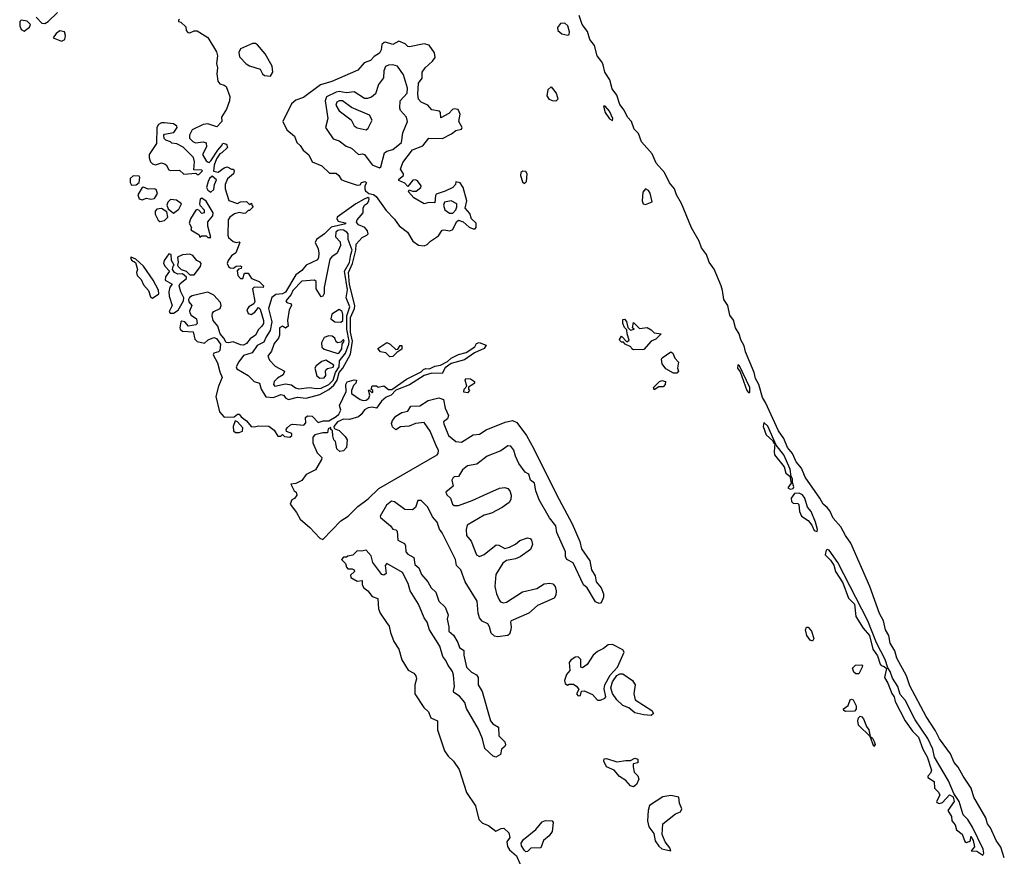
# Model space of a CAD drawing. Extents: x 2895860 to 3052244, y 542080 to 918683.
# Tile 88 of 133: x 2996596 to 3003188, y 812688 to 818287. Entities that reach past the tile are written whole.
import ezdxf

# ---------------------------------------------------------------- set-up
doc = ezdxf.new("R2010")
doc.units = 0

msp = doc.modelspace()

# ---------------------------------------------------------------- linework, layer by layer
at = {"layer": '0CON05XD'}
for points in [[(2996625, 818211.2), (2996662.1, 818237.9), (2996667.1, 818255), (2996645, 818277.8), (2996605.9, 818284.1), (2996595.9, 818274.1), (2996595.8, 818245), (2996605, 818221.2), (2996625, 818211.2)], [(2996705.6, 818305), (2996745, 818264.4), (2996765, 818262.2)], [(2996765, 818262.2), (2996787.5, 818275), (2996848.5, 818335)], [(2997665, 818290), (2997660, 818285), (2997660, 818275), (2997675, 818270), (2997708.3, 818238.3), (2997710, 818215), (2997721.7, 818201.7), (2997735, 818200), (2997765, 818212.5), (2997785, 818213.3), (2997855, 818167.5), (2997912.5, 818072.5), (2997920, 818045), (2997913.3, 817995), (2997920, 817965), (2997915.9, 817925.9), (2997922, 817875), (2997935, 817858.8), (2997965, 817850), (2997979.3, 817839.3), (2998003, 817773), (2998000, 817745), (2997980.7, 817689.3), (2997947.5, 817635), (2997950, 817605), (2997915, 817570), (2997855, 817590), (2997825, 817586.2), (2997750.5, 817549.5), (2997733.3, 817515), (2997732.5, 817495), (2997755, 817472.5), (2997773.6, 817463.6), (2997825, 817468.8), (2997843.3, 817463.3), (2997846.4, 817436.4), (2997820, 817385), (2997845, 817342.5), (2997857, 817333), (2997865, 817332.5), (2997876.4, 817343.6), (2997922.5, 817415), (2997950, 817445), (2997955, 817460), (2997980, 817455), (2997987.5, 817432.5), (2997950, 817395), (2997935, 817390), (2997913, 817357), (2997897, 817313), (2997893, 817273), (2997925, 817267.5), (2997965, 817296.7), (2997985, 817302.5), (2998015, 817287.5), (2998027.5, 817287.5), (2998032.5, 817275), (2998027.5, 817255), (2997987, 817223), (2997972.5, 817185), (2997972.5, 817155), (2997996.7, 817076.7), (2998055, 817057.5), (2998075, 817067.5), (2998115, 817070), (2998135, 817050), (2998148.3, 817058.3), (2998150, 817045), (2998160, 817035), (2998135, 817010), (2998125, 817010), (2998107, 816993), (2998095, 816990), (2998065, 816997.5), (2998035, 816988.8), (2998003.3, 816965), (2997992.3, 816947.7), (2997990, 816845), (2997995, 816830), (2998025, 816803.3), (2998045, 816796.7), (2998065, 816800), (2998070, 816795), (2998043, 816727), (2998015, 816706.2), (2997990.8, 816675), (2997984, 816655), (2997993.3, 816635), (2998005, 816626.2), (2998026.7, 816623.3), (2998045, 816637.5), (2998075, 816640), (2998080, 816635), (2998078.3, 816621.7), (2998061.7, 816618.3), (2998052.5, 816607.5), (2998056.7, 816575), (2998074.1, 816554.1), (2998090, 816555), (2998100, 816590), (2998125, 816590), (2998147.5, 816555), (2998200, 816535), (2998228.8, 816505), (2998225, 816493.8), (2998165, 816496.7), (2998153.9, 816486.1), (2998169.3, 816400.7), (2998163.3, 816385), (2998129.2, 816365), (2998116.9, 816345), (2998125, 816321.2), (2998145, 816314), (2998169.7, 816330.3), (2998195, 816360), (2998205, 816350), (2998228.5, 816275), (2998228.9, 816255), (2998218, 816235), (2998195.5, 816214.5), (2998175, 816176.2), (2998139.7, 816150.3), (2998115, 816120), (2998095, 816108.8), (2998075, 816110.8), (2998025, 816132), (2997995, 816124), (2997977.5, 816127.5), (2997963.8, 816155), (2997938, 816185), (2997923.3, 816235), (2997891.2, 816275), (2997884, 816305), (2997886.1, 816323.9), (2997895, 816333.3), (2997937.5, 816355), (2997944, 816375), (2997940, 816395), (2997895, 816443.3), (2997855, 816463.3), (2997835, 816458.8), (2997751.3, 816438.7), (2997733, 816427), (2997726.2, 816415), (2997729.3, 816399.3), (2997748.8, 816375), (2997733, 816337), (2997734, 816325), (2997745, 816308.8), (2997780, 816285), (2997783.8, 816255), (2997774.2, 816245.8), (2997727, 816237), (2997702.5, 816265), (2997680.7, 816269.3), (2997673.8, 816265), (2997667.5, 816225), (2997670, 816215), (2997685, 816202.9), (2997758, 816198), (2997769.2, 816149.2), (2997785, 816132.5), (2997833.3, 816123.3), (2997858.8, 816145), (2997895, 816160), (2997912.7, 816152.7), (2997940, 816115), (2997935, 816072.5), (2997925.9, 816064.1), (2997895, 816056.2), (2997891.4, 816045), (2997920, 815990), (2997935, 815930), (2997951.7, 815891.7), (2997927.3, 815835), (2997908.8, 815765), (2997933.2, 815663.2), (2997965, 815627.5), (2998031.7, 815628.3), (2998055, 815647.5), (2998065, 815646.7), (2998078.9, 815628.9), (2998115, 815602), (2998145, 815564.3), (2998167.3, 815562.7), (2998195, 815570), (2998265, 815567.5), (2998299.3, 815539.3), (2998325, 815500), (2998345, 815500), (2998355, 815510), (2998368.3, 815498.3), (2998405, 815492.5), (2998417.5, 815505), (2998417, 815517), (2998381.7, 815531.7), (2998380, 815545), (2998387.5, 815555), (2998410, 815575), (2998425, 815580), (2998497.5, 815572.5), (2998511.7, 815588.3), (2998510, 815625), (2998523, 815637), (2998555, 815633.3), (2998595, 815592.5), (2998627, 815603), (2998665, 815602.5), (2998715, 815632.5), (2998733.3, 815646.7), (2998746.4, 815673.6), (2998737.5, 815705), (2998781.7, 815798.3), (2998780, 815845), (2998787.5, 815862.5), (2998835, 815876.7), (2998850, 815875), (2998846.7, 815855), (2998831.7, 815838.3), (2998817.5, 815805), (2998817.5, 815785), (2998876.4, 815746.4), (2998895, 815738.8), (2998915, 815741.2), (2998932.5, 815755), (2998940, 815775), (2998931.7, 815808.3), (2998938.3, 815808.3), (2998955, 815790), (2998960, 815795), (2998960, 815805), (2998950, 815815), (2998955, 815837.5), (2998985, 815836.7), (2998995, 815827.5), (2999035, 815836.7), (2999065, 815813.3), (2999087, 815813), (2999185, 815882.5), (2999285, 815930), (2999300, 815945), (2999315, 815952.5), (2999339.3, 815950.7), (2999375, 815967.5), (2999413.9, 815976.1), (2999460.7, 815999.3), (2999485, 816022.5), (2999535, 816046.2), (2999585, 816060), (2999643, 816097)], [(3003188.5, 812678.5), (3003165, 812749.2), (3003133.2, 812793.2), (3003095, 812878.8), (3003076.9, 812905), (3003064.4, 812945), (3002984, 813085), (3002965.7, 813145), (3002912, 813225), (3002880, 813285), (3002852, 813315), (3002828.1, 813375), (3002754.6, 813474.6), (3002727.1, 813527.1), (3002665.7, 813625), (3002555, 813830), (3002534, 813895), (3002468.6, 814015), (3002455, 814063.3), (3002424.5, 814114.5), (3002415.6, 814165), (3002393.1, 814203.1), (3002378.5, 814265), (3002352.5, 814312.5), (3002289.1, 814495), (3002160, 814785), (3002124.5, 814835), (3002094.2, 814894.2), (3002042.3, 814952.3), (3002019.7, 814999.7), (3002001.9, 815021.9), (3001975.4, 815045.4), (3001954.3, 815085), (3001855.7, 815225), (3001830, 815285), (3001795, 815327.5), (3001769.5, 815385), (3001736.7, 815425), (3001712.5, 815485), (3001677.5, 815535), (3001590.6, 815725), (3001568.6, 815758.6), (3001544.4, 815845), (3001521.8, 815885), (3001512.5, 815925), (3001455.6, 816065), (3001447.5, 816105), (3001424.6, 816144.6), (3001413.3, 816185), (3001387.8, 816225), (3001375, 816276), (3001350.8, 816310.8), (3001336.2, 816375), (3001310, 816415), (3001302.3, 816475), (3001292.1, 816505), (3001245, 816617.5), (3001213.3, 816665), (3001194.5, 816715), (3001160.9, 816760.9), (3001145, 816806), (3001093.1, 816895), (3001028.1, 817058.1), (3000992.5, 817115), (3000980.9, 817155), (3000946.1, 817196.1), (3000912.7, 817265), (3000856.5, 817326.5), (3000830.2, 817390.2), (3000758.7, 817468.7), (3000740, 817525), (3000710, 817555), (3000691.4, 817605), (3000665.7, 817635), (3000642.7, 817682.7), (3000615, 817718.8), (3000595, 817782), (3000561.9, 817825), (3000546.5, 817885), (3000513.3, 817935), (3000502.7, 817985), (3000494.7, 818004.7), (3000463.1, 818045), (3000444.6, 818114.6), (3000412.2, 818155), (3000397.3, 818207.3), (3000362.2, 818255), (3000342.7, 818315)], [(2996875, 818142.5), (2996897.5, 818155), (2996901.7, 818181.7), (2996895.9, 818205.9), (2996865, 818213.3), (2996840, 818195), (2996820, 818165), (2996875, 818142.5)], [(3000265, 818183.5), (3000275, 818188.8), (3000278, 818205), (3000265.9, 818245), (3000245, 818263.3), (3000217.5, 818262.5), (3000196.1, 818235), (3000198, 818215), (3000225, 818192), (3000265, 818183.5)], [(2998275, 817908.8), (2998290, 817935), (2998286.9, 817975), (2998239, 818059), (2998188.7, 818118.7), (2998175, 818127.5), (2998155, 818128.4), (2998075, 818092.2), (2998063.4, 818066.6), (2998068.4, 818038.4), (2998111.7, 817991.7), (2998135, 817978), (2998206.7, 817955), (2998221.2, 817925), (2998234.1, 817914.1), (2998275, 817908.8)], [(2999305, 816774.5), (2999325, 816782.9), (2999346, 816805), (2999399.5, 816840.5), (2999425, 816878), (2999435, 816881.9), (2999475, 816873.3), (2999496.5, 816883.5), (2999520, 816935), (2999533.8, 816945), (2999565, 816934.4), (2999605, 816898.5), (2999633, 816887), (2999645, 816888.6), (2999652.7, 816897.3), (2999651.6, 816925), (2999620.5, 816955), (2999609.5, 816989.5), (2999577.9, 817025), (2999590.3, 817075), (2999565, 817164.5), (2999545, 817194.6), (2999517, 817203), (2999513.6, 817185), (2999495, 817163.9), (2999445, 817139.2), (2999385, 817120), (2999379.2, 817110.8), (2999375, 817061.4), (2999336.4, 817063.6), (2999305, 817053.8), (2999234.3, 817095), (2999200, 817135), (2999202.5, 817147.5), (2999225, 817138.6), (2999250, 817140), (2999282.5, 817165), (2999283.3, 817175), (2999258.8, 817208.8), (2999245, 817216.5), (2999227.5, 817212.5), (2999195, 817170), (2999173.6, 817193.6), (2999135, 817210), (2999135, 817220), (2999166.2, 817245), (2999166, 817255), (2999145.8, 817285.8), (2999160.7, 817330.7), (2999225, 817416.5), (2999295, 817443.8), (2999335, 817493.8), (2999427.2, 817492.8), (2999487.5, 817522.5), (2999515, 817545.7), (2999553.3, 817555), (2999558, 817565), (2999535.6, 817605), (2999546.1, 817655), (2999531.9, 817685), (2999505, 817690.5), (2999493.8, 817686.2), (2999470, 817660), (2999415, 817630), (2999413.3, 817665), (2999407.5, 817675), (2999355, 817684), (2999329.2, 817715), (2999284.2, 817734.2), (2999267, 817755), (2999261, 817789), (2999267.1, 817862.9), (2999290.8, 817895), (2999290.5, 817935), (2999310.4, 817965), (2999360.3, 818009.7), (2999378.2, 818035), (2999372.5, 818065), (2999336.5, 818116.5), (2999305, 818125.4), (2999206.4, 818106.4), (2999195, 818107.5), (2999176.1, 818126.1), (2999135, 818142.5), (2999095, 818121.2), (2999045, 818136.7), (2999036.2, 818133.8), (2999020, 818120), (2999015.6, 818085), (2999005, 818062.9), (2998968.6, 818041.4), (2998945.6, 818014.4), (2998901.7, 817998.3), (2998860.7, 817949.3), (2998685, 817874.4), (2998609.1, 817850.9), (2998495, 817766.7), (2998445, 817747.5), (2998415, 817723.3), (2998358, 817605), (2998385, 817550), (2998435, 817506.7), (2998451.2, 817465), (2998473.8, 817445), (2998494.3, 817414.3), (2998532.4, 817382.4), (2998555, 817336.2), (2998618.8, 817308.8), (2998670.5, 817260.5), (2998715, 817260), (2998733.3, 817245), (2998748.6, 817218.6), (2998768.5, 817208.5), (2998855, 817180), (2998875, 817182.5), (2998885, 817196.7), (2998910, 817205), (2998917.5, 817195), (2998907.5, 817175), (2998906.7, 817155), (2998912.3, 817142.3), (2998932.5, 817125), (2998965, 817116.2), (2998983.2, 817103.2), (2999049.8, 817009.8), (2999105, 816952.9), (2999136.6, 816906.6), (2999191.5, 816865), (2999227.5, 816805), (2999265, 816779.2), (2999305, 816774.5)], [(2999005, 817295.7), (2999015, 817303.3), (2999038.1, 817395), (2999055, 817406.4), (2999095, 817418), (2999152, 817465), (2999160.3, 817529.7), (2999193.3, 817605), (2999185.5, 817635.5), (2999145, 817680), (2999141.2, 817695), (2999143.1, 817745), (2999190, 817795), (2999192, 817828), (2999165, 817917.5), (2999125, 817975.8), (2999094.2, 817984.2), (2999065, 817982.9), (2999045, 817974.4), (2999033.5, 817945), (2999031.7, 817898.3), (2998997.5, 817852.5), (2998978.7, 817791.3), (2998951.9, 817768.1), (2998925, 817759.5), (2998905, 817760.5), (2998835, 817804.4), (2998785, 817797.8), (2998735, 817805.9), (2998715, 817802.2), (2998649.8, 817770.2), (2998642, 817745), (2998658, 817625), (2998644.2, 817565), (2998656.2, 817545), (2998695, 817488.8), (2998735, 817476.2), (2998781.2, 817441.2), (2998817, 817427), (2998865, 817384), (2998891.4, 817388.6), (2998905, 817384.3), (2998956, 817315), (2999005, 817295.7)], [(3000185, 817742.5), (3000163.6, 817743.6), (3000143, 817753), (3000128.3, 817778.3), (3000135, 817820), (3000155, 817837.5), (3000187.5, 817795), (3000197, 817767), (3000200, 817755), (3000185, 817742.5)], [(2998915, 817550.8), (2998928.7, 817561.3), (2998955.8, 817615), (2998938.5, 817648.5), (2998818.5, 817698.5), (2998757.5, 817745), (2998735, 817744.5), (2998720, 817735), (2998712.7, 817715), (2998735, 817676.2), (2998815, 817616), (2998835, 817577.5), (2998855, 817563.8), (2998915, 817550.8)], [(3000565, 817612), (3000566.7, 817625), (3000544.4, 817675), (3000515, 817708), (3000505, 817707.5), (3000515, 817667.1), (3000545, 817624.2), (3000565, 817612)], [(2997795, 817250), (2997820, 817275), (2997815, 817280), (2997761.7, 817281.7), (2997766.2, 817335), (2997760, 817365), (2997690, 817435), (2997647, 817457), (2997615, 817460), (2997605, 817470), (2997575, 817480), (2997563, 817493), (2997560, 817515), (2997565, 817520), (2997628.3, 817531.7), (2997650, 817565), (2997647.5, 817575), (2997625, 817590), (2997565, 817596.7), (2997545, 817596.7), (2997525, 817586.7), (2997513.3, 817565), (2997511.7, 817458.3), (2997463.8, 817385), (2997462.3, 817362.3), (2997471.2, 817335), (2997485, 817322), (2997505, 817316), (2997545, 817330), (2997565, 817323.3), (2997577.5, 817315), (2997595, 817282.5), (2997605, 817277.5), (2997665, 817280), (2997695, 817253.3), (2997775, 817260), (2997785, 817250), (2997795, 817250)], [(2997345, 817178.8), (2997375, 817182), (2997395, 817197.5), (2997400, 817230), (2997395, 817240), (2997355, 817241.2), (2997336, 817225), (2997335, 817197.5), (2997345, 817178.8)], [(2997875, 817133.3), (2997895, 817150), (2997900, 817185), (2997912.5, 817215), (2997885, 817240), (2997867.5, 817225), (2997856.7, 817205), (2997846.7, 817165), (2997855, 817146.7), (2997875, 817133.3)], [(2999975, 817191.4), (2999989.4, 817205), (2999993.3, 817255), (2999985, 817270.6), (2999965, 817274.5), (2999951.2, 817265), (2999949.3, 817245), (2999962.4, 817202.4), (2999975, 817191.4)], [(2997415, 817082), (2997445, 817093.8), (2997475, 817087.1), (2997498.7, 817091.3), (2997517.5, 817125), (2997510, 817150), (2997496.2, 817156.2), (2997455, 817153.8), (2997425, 817166), (2997415, 817163.8), (2997387.1, 817115), (2997395, 817088.8), (2997415, 817082)], [(2997875, 816830), (2997856.2, 816905), (2997856.4, 816933.6), (2997890, 816975), (2997891.2, 816995), (2997845, 817073.3), (2997815, 817093.3), (2997804.1, 817085.9), (2997800, 817055), (2997802.5, 817045), (2997830, 817015), (2997830, 816995), (2997815, 816991.2), (2997795, 817012.5), (2997785, 817017.5), (2997775, 817012.5), (2997740, 816955), (2997730, 816925), (2997747, 816897), (2997741.7, 816881.7), (2997798.3, 816848.3), (2997801.7, 816831.7), (2997815, 816840), (2997845, 816840), (2997855, 816830), (2997875, 816830)], [(2998395, 815746.2), (2998455, 815760.5), (2998515, 815754.7), (2998605, 815778), (2998666.8, 815813.2), (2998698.6, 815841.4), (2998722.6, 815875), (2998734.9, 815925), (2998759.6, 815955), (2998811.9, 816048.1), (2998824.1, 816135), (2998810.9, 816195), (2998811, 816295), (2998836.6, 816353.4), (2998839.3, 816375), (2998803.2, 816515), (2998797.2, 816595), (2998824.2, 816655.8), (2998847.3, 816745), (2998848.3, 816785), (2998889.5, 816830.5), (2998920, 816845), (2998928.2, 816855), (2998923.6, 816875), (2998905.8, 816895.8), (2998863.3, 816915), (2998851.2, 816931.2), (2998855, 816948), (2998895.8, 816995), (2998896, 817025), (2998904, 817045), (2998925, 817058.8), (2998934, 817075), (2998935, 817090), (2998926.2, 817096.2), (2998901.2, 817085), (2998845.7, 817055), (2998722.5, 816965), (2998718.9, 816955), (2998729.1, 816939.1), (2998775, 816928.6), (2998780, 816920), (2998682.2, 816897.8), (2998637.5, 816855), (2998583.6, 816816.4), (2998573.8, 816795), (2998594.2, 816754.2), (2998599.3, 816725), (2998596.9, 816695), (2998589.2, 816680.8), (2998514.8, 816645.2), (2998485, 816608.9), (2998445, 816579.2), (2998375, 816463.2), (2998355, 816453.4), (2998311.6, 816448.4), (2998283, 816427), (2998262.6, 816355), (2998283.1, 816265), (2998273.3, 816206.7), (2998245.9, 816165), (2998231.5, 816128.5), (2998185, 816106.1), (2998152.4, 816057.6), (2998095, 816040), (2998062.4, 815997.6), (2998044.7, 815965), (2998049.5, 815949.5), (2998125, 815906.7), (2998165, 815865.7), (2998201.2, 815855), (2998211.8, 815815), (2998245, 815763.3), (2998295, 815758.2), (2998345, 815779.6), (2998362.5, 815775), (2998378.1, 815755), (2998395, 815746.2)], [(3000785, 817051.4), (3000831.2, 817068.8), (3000816.5, 817126.5), (3000805, 817143.4), (3000785, 817154.6), (3000767.3, 817132.7), (3000762.6, 817075), (3000770, 817055), (3000785, 817051.4)], [(2997625, 816993.3), (2997661.7, 817018.3), (2997680, 817055), (2997645, 817080), (2997605, 817083.3), (2997586.7, 817065), (2997581.2, 817045), (2997590.8, 817020.8), (2997625, 816993.3)], [(2999472.7, 816992.7), (2999495, 816993.1), (2999515.9, 817015), (2999523.8, 817035), (2999522.9, 817055), (2999485, 817074.4), (2999439.2, 817065), (2999432.5, 817045), (2999441.4, 817015), (2999472.7, 816992.7)], [(2997535, 816937.5), (2997565, 816944), (2997588, 816965), (2997580.8, 817000.8), (2997545, 817024), (2997515, 817020), (2997503.8, 817005), (2997503.3, 816985), (2997522.5, 816945), (2997535, 816937.5)], [(2998465, 815816.2), (2998534, 815826), (2998585, 815819), (2998615, 815822.2), (2998665, 815846.5), (2998695.7, 815875), (2998710.5, 815925), (2998734.1, 815965), (2998737.4, 816005), (2998776.3, 816055), (2998798.7, 816115), (2998801.1, 816135), (2998787.3, 816215), (2998786, 816305), (2998805.7, 816365.7), (2998782.1, 816425), (2998791.5, 816478.5), (2998770.6, 816605), (2998805, 816662.7), (2998812.1, 816715), (2998822.8, 816745), (2998795.8, 816815), (2998795.5, 816855), (2998786.4, 816865), (2998765, 816878.1), (2998745, 816881.6), (2998725, 816876.7), (2998713.6, 816865), (2998709.7, 816835), (2998741.3, 816801.3), (2998744.3, 816775), (2998720.9, 816725), (2998685, 816700.8), (2998673.4, 816685), (2998634.4, 816495.6), (2998633.8, 816455), (2998625, 816437.5), (2998615, 816432.5), (2998581.2, 816485), (2998580, 816535), (2998570, 816545), (2998485, 816538.1), (2998425.7, 816475), (2998412.6, 816447.4), (2998378, 816405), (2998384.2, 816394.2), (2998412.5, 816385), (2998416.7, 816375), (2998400, 816345), (2998388.8, 816275), (2998392.5, 816235), (2998375, 816223.3), (2998355, 816236.2), (2998334.6, 816225.4), (2998334.6, 816175), (2998328, 816155), (2998300.8, 816119.2), (2998282, 816068), (2998257.5, 816035), (2998267.8, 816007.8), (2998307.5, 815967.5), (2998370, 815935), (2998360, 815910), (2998322.3, 815887.7), (2998300.8, 815865), (2998295.6, 815845), (2998305, 815834.5), (2998375, 815849.4), (2998415, 815842.5), (2998442.9, 815822.9), (2998465, 815816.2)], [(2997485, 816423.8), (2997526.8, 816453.2), (2997526.3, 816476.3), (2997488.6, 816545), (2997425, 816638), (2997372.5, 816685), (2997341.7, 816698.3), (2997337.5, 816695), (2997345, 816677.5), (2997371.7, 816661.7), (2997384.2, 816615), (2997378.5, 816595), (2997381.5, 816575), (2997408.5, 816548.5), (2997425, 816512), (2997458, 816475), (2997472.6, 816432.6), (2997485, 816423.8)], [(2997625, 816322.2), (2997657.5, 816342.5), (2997692, 816405), (2997693.9, 816426.1), (2997674.6, 816465), (2997664.2, 816505.8), (2997669.2, 816520.8), (2997712.5, 816555), (2997712.5, 816565), (2997687, 816587), (2997655, 816583.8), (2997632.5, 816595), (2997620, 816615), (2997623, 816637), (2997630, 816645), (2997612.5, 816675), (2997610, 816715), (2997595, 816720), (2997563.9, 816676.1), (2997558.8, 816655), (2997570, 816635), (2997600, 816605), (2997573, 816567), (2997570, 816545), (2997617.5, 816517.5), (2997602, 816498), (2997594.2, 816465.8), (2997596.3, 816436.3), (2997616.9, 816375), (2997596.7, 816335), (2997602.9, 816322.9), (2997625, 816322.2)], [(2997765, 816580), (2997806.2, 816635), (2997810, 816655), (2997803.3, 816665), (2997782.5, 816675), (2997755, 816708.8), (2997735, 816718.8), (2997687, 816713), (2997651.7, 816698.3), (2997656.7, 816665), (2997652.5, 816645), (2997657.5, 816635), (2997676.4, 816616.4), (2997710, 816605), (2997735, 816580), (2997765, 816580)], [(2998745, 816262.6), (2998760.5, 816275), (2998760.4, 816315), (2998754.4, 816334.4), (2998735, 816346.8), (2998685, 816315.6), (2998678.5, 816285), (2998705, 816265.9), (2998745, 816262.6)], [(3000705, 816077.5), (3000693.6, 816083.6), (3000688.3, 816098.3), (3000650, 816115), (3000638.3, 816128.3), (3000625, 816130), (3000615, 816140), (3000613, 816147), (3000625, 816170), (3000661.7, 816131.7), (3000677.5, 816142.5), (3000662.5, 816185), (3000661.7, 816211.7), (3000645, 816227.5), (3000633.8, 816255), (3000635, 816280), (3000645, 816282.5), (3000658.3, 816268.3), (3000668.3, 816228.3), (3000685, 816210), (3000710, 816215), (3000700, 816225), (3000705, 816260), (3000745, 816220), (3000796.4, 816226.4), (3000825, 816212.5), (3000845, 816192.5), (3000890, 816185), (3000855, 816150), (3000823.8, 816136.2), (3000775, 816080), (3000705, 816077.5)], [(2998725, 816052.8), (2998735, 816057.3), (2998751.8, 816085), (2998755.4, 816114.6), (2998768.1, 816135), (2998765, 816146.7), (2998745, 816128), (2998725, 816124.2), (2998715, 816131.2), (2998705, 816155.7), (2998688.8, 816168.8), (2998665, 816171.6), (2998635, 816159.2), (2998616.3, 816125), (2998618.7, 816095), (2998635, 816082.4), (2998725, 816052.8)], [(2999643, 816097), (2999655, 816120), (2999673, 816127), (2999718.3, 816108.3), (2999705, 816087.5), (2999641.7, 816058.3), (2999575, 816010), (2999483.8, 815986.2), (2999443.6, 815956.4), (2999425, 815920), (2999355, 815922.5), (2999303, 815907), (2999205, 815843.3), (2999113.3, 815806.7), (2999082.5, 815775), (2999049.3, 815760.7), (2999017.5, 815735), (2998985, 815687.5), (2998955, 815693.8), (2998929.5, 815690.5), (2998904.1, 815675.9), (2998883.3, 815645), (2998865, 815630), (2998805, 815612), (2998765, 815613.8), (2998723.6, 815596.4), (2998700, 815565), (2998701.7, 815551.7), (2998735, 815537.5), (2998775, 815496.7), (2998788, 815475), (2998782.9, 815425), (2998765, 815401.2), (2998738.3, 815398.3), (2998720, 815415), (2998710, 815465), (2998700, 815475), (2998693, 815503), (2998690, 815535), (2998680, 815545), (2998678.3, 815558.3), (2998661.7, 815548.3), (2998657, 815523), (2998625, 815522.5), (2998571.2, 815508.8), (2998557.7, 815492.3), (2998557.5, 815455), (2998587.8, 815387.8), (2998618.1, 815358.1), (2998616.6, 815343.4), (2998576.2, 815275), (2998515, 815242.5), (2998485, 815202.5), (2998445, 815182.5), (2998411.7, 815178.3), (2998432.5, 815135), (2998447.5, 815125), (2998452.5, 815105), (2998435, 815082.5), (2998417, 815073), (2998406.2, 815045), (2998448.6, 814988.6), (2998473.6, 814943.6), (2998539, 814889), (2998605, 814817.1), (2998625, 814809.4), (2998745, 814934.2), (2998795.9, 814964.1), (2998860.4, 815029.6), (2998928.6, 815081.4), (2999000.6, 815149.4), (2999390, 815375), (2999398, 815385), (2999400, 815405), (2999382.7, 815442.7), (2999345, 815533.8), (2999305, 815591.2), (2999245, 815585.8), (2999202.7, 815567.3), (2999145, 815562), (2999115, 815543.3), (2999092.2, 815562.2), (2999085.8, 815585), (2999091.2, 815605), (2999115, 815633.8), (2999155, 815658.8), (2999193.6, 815666.4), (2999215, 815700), (2999275, 815704), (2999331.2, 815738.8), (2999403, 815757), (2999433.8, 815745), (2999445, 815686.7), (2999467.8, 815637.8), (2999460, 815615), (2999434.3, 815595.7), (2999435, 815582.5), (2999468, 815505), (2999515, 815464), (2999555, 815460.6), (2999631.9, 815508.1), (2999675, 815514.3), (2999718.3, 815541.7), (2999846.4, 815593.6), (2999895, 815604.6), (2999925, 815592.5), (2999988.8, 815505), (3000039.1, 815415), (3000189.2, 815109.2), (3000295, 814914.2), (3000345.5, 814794.5), (3000356.4, 814746.4), (3000413.6, 814665), (3000425.3, 814605.3), (3000449.5, 814565), (3000455.4, 814525), (3000489.4, 814485), (3000505.6, 814445), (3000505, 814422.5), (3000488.8, 814385), (3000475, 814380), (3000451.7, 814391.7), (3000394.5, 814484.5), (3000370.8, 814505), (3000302.7, 814652.7), (3000258.6, 814675), (3000250, 814695), (3000250, 814725), (3000191.4, 814855), (3000185, 814898.8), (3000142.9, 814952.9), (3000073.8, 815073.8), (3000050.8, 815135), (3000042, 815185), (3000016.4, 815206.4), (3000005.4, 815245), (2999980, 815260), (2999937.9, 815317.9), (2999915.7, 815365.7), (2999905, 815406.2), (2999885, 815434), (2999865, 815434.3), (2999817.1, 815402.9), (2999725, 815365.7), (2999657.7, 815312.3), (2999595, 815300.8), (2999561.2, 815275), (2999535, 815230), (2999505, 815227.5), (2999495, 815220), (2999490, 815205), (2999497.5, 815165), (2999450, 815125), (2999455, 815107.5), (2999480, 815085), (2999494.2, 815045), (2999505, 815036), (2999533.9, 815036.1), (2999625, 815068.6), (2999703.3, 815105), (2999808.6, 815151.4), (2999845, 815156.7), (2999865, 815148.9), (2999877.5, 815135), (2999885.5, 815104.5), (2999884.5, 815075.5), (2999872.5, 815055), (2999826.4, 815023.6), (2999755, 814985.6), (2999705, 814971.9), (2999591.4, 814905), (2999584.5, 814875), (2999588.6, 814835), (2999617.7, 814797.7), (2999654, 814705), (2999675, 814695.6), (2999705, 814708.5), (2999786.7, 814773.3), (2999805, 814770.8), (2999845, 814748.8), (2999875, 814758), (2999915, 814777.5), (2999945, 814800.8), (2999995, 814820), (3000013.3, 814815), (3000022, 814805), (3000028.6, 814775), (3000015, 814742), (2999946.7, 814693.3), (2999915, 814680), (2999855, 814668.8), (2999830.5, 814649.5), (2999783.8, 814575), (2999778, 814495), (2999788, 814445), (2999805.8, 814405), (2999815, 814392), (2999835, 814384.4), (2999855, 814389.2), (2999962.1, 814457.9), (3000058.7, 814481.3), (3000107.6, 814512.4), (3000145, 814516.2), (3000165, 814511.5), (3000181.9, 814495), (3000188.9, 814465), (3000186.7, 814435), (3000174.2, 814415), (3000063.8, 814366.2), (3000005, 814316.2), (2999886.2, 814265), (2999881.2, 814255), (2999887.5, 814225), (2999884, 814205), (2999875.7, 814175), (2999865, 814165.8), (2999795, 814157.1), (2999775, 814162.5), (2999752.2, 814182.2), (2999741.4, 814225), (2999730, 814245), (2999692.7, 814262.7), (2999675.6, 814285), (2999666.4, 814316.4), (2999658.9, 814395), (2999579.4, 814525), (2999549.2, 814605), (2999520, 814635), (2999512.9, 814675), (2999425, 814853.3), (2999407.3, 814877.3), (2999392, 814925), (2999359.1, 814959.1), (2999329.2, 815025), (2999285, 815070), (2999260.7, 815069.3), (2999247, 815023), (2999225, 815007.5), (2999175, 815010), (2999105, 815060.8), (2999085, 815065.7), (2999052.7, 815037.3), (2999010, 814965), (2999012.5, 814955), (2999079.5, 814899.5), (2999095, 814877.5), (2999115, 814872.5), (2999123.6, 814863.6), (2999127.5, 814805), (2999172, 814782), (2999180, 814765), (2999181.2, 814725), (2999195, 814710), (2999235, 814687.5), (2999241.4, 814641.4), (2999267.8, 814617.8), (2999286.2, 814575), (2999329.2, 814525), (2999350, 814485), (2999381.2, 814455), (2999401.2, 814395), (2999444, 814355), (2999463.8, 814305), (2999458.8, 814275), (2999470, 814225), (2999468.8, 814195), (2999500.7, 814169.3), (2999529.1, 814119.1), (2999540, 814085), (2999570, 814065), (2999570, 814035), (2999587.1, 813955), (2999620.2, 813920.2), (2999655, 813902.2), (2999665.4, 813885), (2999665.6, 813835), (2999691.4, 813791.4), (2999748, 813595), (2999764.4, 813574.4), (2999802, 813552), (2999804.3, 813495), (2999844.3, 813454.3), (2999848.1, 813435), (2999845, 813423.8), (2999822.9, 813405), (2999815, 813370), (2999785, 813352), (2999765, 813358.8), (2999709.5, 813409.5), (2999695.4, 813475.4), (2999668.6, 813538.6), (2999587.9, 813677.9), (2999577.1, 813717.1), (2999540.3, 813760.3), (2999503.1, 813785), (2999499.4, 813795), (2999507.1, 813825), (2999499.9, 813899.9), (2999493.1, 813925), (2999479.5, 813945), (2999464.1, 813964.1), (2999449.7, 813999.7), (2999428.9, 814025), (2999409.1, 814095), (2999338.9, 814205), (2999323.3, 814255), (2999304.4, 814285), (2999265, 814376.2), (2999211.4, 814465), (2999196.2, 814515), (2999157.9, 814587.9), (2999055, 814647.5), (2999042.5, 814635), (2999049.5, 814580.5), (2999035, 814568.8), (2999020, 814575), (2998960, 814655), (2998948.8, 814698.8), (2998915, 814736.7), (2998885, 814730), (2998855, 814732.5), (2998826.1, 814703.9), (2998793, 814697), (2998785, 814690), (2998765, 814690), (2998750, 814675), (2998778.3, 814648.3), (2998783, 814623), (2998792.5, 814612.5), (2998823, 814613), (2998836.2, 814606.2), (2998836.7, 814595), (2998811.2, 814568.8), (2998813.3, 814555), (2998855, 814530), (2998890, 814535), (2998890, 814505), (2998900, 814485), (2998926.7, 814465), (2998955.9, 814425.9), (2998993, 814413), (2998997.5, 814345), (2999010, 814315), (2999052, 814252), (2999069.5, 814229.5), (2999078.8, 814185), (2999101.2, 814125), (2999133.6, 814073.6), (2999155, 814004), (2999197.5, 813935), (2999235, 813914.4), (2999249.1, 813895), (2999253.8, 813875), (2999240.8, 813835), (2999240.6, 813775), (2999302.5, 813685), (2999332.5, 813655), (2999348, 813615), (2999392.5, 813595), (2999392.7, 813535), (2999439.5, 813395), (2999465, 813357.9), (2999500.7, 813325), (2999538.1, 813268.1), (2999586.5, 813115), (2999646.7, 813026.7), (2999670.4, 812935), (2999695, 812909.6), (2999735, 812893.6), (2999785, 812857.1), (2999819.2, 812875), (2999837.2, 812877.2), (2999870.5, 812845), (2999878.2, 812815), (2999857.9, 812785), (2999862, 812755), (2999875, 812732.5), (2999921.6, 812691.6), (2999950.9, 812625)], [(2999075, 816030), (2999047, 816057), (2999012.5, 816065), (2998993, 816087), (2999055, 816127.5), (2999076.4, 816116.4), (2999115, 816080), (2999128.3, 816081.7), (2999143.6, 816106.4), (2999155, 816107.5), (2999155, 816082.5), (2999120.7, 816059.3), (2999095, 816032.5), (2999075, 816030)], [(3000995, 815922), (3000972.5, 815922.5), (3000921.2, 815951.2), (3000896.7, 815985), (3000892.5, 816015), (3000897.5, 816025), (3000955, 816063.3), (3000970, 816055), (3000981.7, 816021.7), (3001006.7, 815995), (3001001.2, 815955), (3001007.5, 815935), (3000995, 815922)], [(2998605, 815888.8), (2998635, 815890), (2998646.2, 815905), (2998642.5, 815935), (2998647.5, 815945), (2998656.2, 815953.8), (2998695, 815962.5), (2998698.8, 815975), (2998645, 816008.2), (2998619.7, 816000.3), (2998580, 815970), (2998572, 815955), (2998585, 815903.3), (2998605, 815888.8)], [(3001485, 815791.2), (3001485, 815825.8), (3001415, 815970), (3001405, 815976.7), (3001403.1, 815955), (3001420, 815930), (3001464.6, 815805), (3001475, 815793.1), (3001485, 815791.2)], [(2999595, 815790), (2999570, 815795), (2999572.5, 815815), (2999590, 815835), (2999577.5, 815875), (2999583.3, 815886.7), (2999615, 815883.3), (2999640, 815865), (2999640, 815855), (2999630, 815845), (2999601.7, 815828.3), (2999600, 815815), (2999607.5, 815805), (2999595, 815790)], [(3000845, 815810), (3000840, 815825), (3000880, 815865), (3000895, 815872.5), (3000920, 815865), (3000917.5, 815845), (3000905, 815830), (3000875, 815830), (3000845, 815810)], [(2998065, 815523.8), (2998086.9, 815533.1), (2998090, 815555), (2998055, 815596.7), (2998038.3, 815601.7), (2998026.2, 815565), (2998026.7, 815535), (2998040, 815525), (2998065, 815523.8)], [(3001755, 815144.4), (3001775, 815150.8), (3001778.9, 815161.1), (3001769.3, 815189.3), (3001770, 815215), (3001760.7, 815230.7), (3001755, 815279.2), (3001713, 815375), (3001660, 815440), (3001605, 815567.1), (3001578.3, 815591.7), (3001574.7, 815565), (3001595, 815508), (3001639.7, 815469.7), (3001645, 815453.8), (3001651.7, 815451.7), (3001646.6, 815395), (3001650.4, 815375), (3001713.6, 815295), (3001725, 815252.5), (3001752.3, 815232.3), (3001761.2, 815185), (3001738.8, 815155), (3001755, 815144.4)], [(3001935, 814862.9), (3001937.7, 814875), (3001924.4, 814925), (3001896.2, 814995), (3001870.3, 815025), (3001853.2, 815085), (3001836.4, 815106.4), (3001815, 815119.2), (3001784.7, 815115.3), (3001761.3, 815085), (3001762.5, 815062.5), (3001775, 815051.8), (3001805, 815049.2), (3001812.9, 815042.9), (3001818.1, 814995), (3001830.5, 814965), (3001875.9, 814935.9), (3001900.6, 814905), (3001915, 814868), (3001935, 814862.9)], [(3003045, 812696.7), (3003050.5, 812709.5), (3003046.2, 812735), (3002975, 812884.3), (3002945, 812934.4), (3002912, 812965), (3002885.2, 813055), (3002849.7, 813109.7), (3002815, 813192.9), (3002721.3, 813351.3), (3002709.7, 813405), (3002676.4, 813476.4), (3002592.2, 813602.2), (3002525, 813732.7), (3002490.7, 813770.7), (3002475.3, 813825), (3002440.7, 813880.7), (3002425, 813925.7), (3002408.6, 813948.6), (3002391.6, 814005), (3002333, 814117), (3002274, 814265), (3002073.8, 814655), (3002015, 814738.1), (3002005, 814742), (3001995, 814736.4), (3001987.9, 814705), (3002025, 814671.2), (3002046.3, 814636.3), (3002059, 814595), (3002107.5, 814517.5), (3002144.7, 814415), (3002184.8, 814374.8), (3002193.5, 814293.5), (3002243.5, 814215), (3002286.4, 814166.4), (3002308.8, 814075), (3002340, 814030), (3002356.9, 813975), (3002365, 813964.3), (3002385, 813957.5), (3002400, 813945), (3002386.7, 813885), (3002407.8, 813847.8), (3002435, 813777.1), (3002451.1, 813755), (3002458.2, 813725), (3002524.7, 813595), (3002574.8, 813524.8), (3002614.6, 813485), (3002642.4, 813405), (3002671.8, 813355), (3002700.3, 813265), (3002694.7, 813245.3), (3002675.5, 813225), (3002676.5, 813215), (3002719.2, 813189.2), (3002720, 813145), (3002748.3, 813118.3), (3002757.4, 813097.4), (3002734.8, 813055.2), (3002737.6, 813047.6), (3002755, 813041.4), (3002775, 813048), (3002821.2, 813098.8), (3002845.6, 813085.6), (3002853.1, 813055), (3002810.5, 812995), (3002834.3, 812955), (3002838, 812925), (3002859.6, 812899.6), (3002869.4, 812865), (3002907.1, 812837.1), (3002925, 812788), (3002935, 812780), (3002953, 812787), (3002961.2, 812795), (3002965, 812820), (3002980, 812795), (3002988.3, 812751.7), (3002967.5, 812725), (3003005, 812722.5), (3003045, 812696.7)], [(3001905, 814127.5), (3001887.5, 814135), (3001866.7, 814165), (3001856.7, 814205), (3001865, 814222.5), (3001875, 814222.5), (3001896.7, 814195), (3001913.3, 814145), (3001905, 814127.5)], [(3000465, 813733.8), (3000485, 813734), (3000514.2, 813745.8), (3000520.8, 813755), (3000508.5, 813808.5), (3000513.3, 813835), (3000549.2, 813900.8), (3000598.7, 813955), (3000643.8, 814053.8), (3000635, 814070), (3000565, 814106.4), (3000535, 814103.1), (3000505, 814078.6), (3000465, 814060), (3000436, 814035), (3000395, 813972.5), (3000365, 813950), (3000353, 813953), (3000352.5, 814005), (3000335, 814022.5), (3000315, 814020), (3000285, 814001.2), (3000276, 813985), (3000278.8, 813931.2), (3000257.5, 813905), (3000243.3, 813865), (3000247.5, 813845), (3000263, 813833), (3000275, 813840), (3000305, 813840), (3000326.7, 813825), (3000340, 813805), (3000323.8, 813775), (3000335, 813762), (3000350, 813765), (3000356.4, 813793.6), (3000375, 813795.8), (3000431.2, 813771.2), (3000465, 813733.8)], [(3002215, 813910), (3002195, 813910), (3002180.7, 813920.7), (3002173, 813947), (3002193, 813967), (3002235, 813970), (3002240, 813965), (3002237.5, 813955), (3002215, 813910)], [(3000825, 813631.6), (3000775, 813635.4), (3000715, 813649.2), (3000675, 813682.2), (3000635, 813697.1), (3000595, 813736.5), (3000565, 813778.9), (3000554.7, 813815), (3000565, 813856.7), (3000595, 813898), (3000615, 813910), (3000635, 813910), (3000698.8, 813865), (3000716.5, 813835), (3000707.6, 813775), (3000716, 813736), (3000827.5, 813665), (3000838.5, 813645), (3000825, 813631.6)], [(3002125, 813657.5), (3002113, 813663), (3002112.5, 813675), (3002143, 813697), (3002157.5, 813735), (3002165, 813740), (3002176.7, 813735), (3002196.7, 813695), (3002197, 813673), (3002185, 813660), (3002125, 813657.5)], [(3002315, 813422.5), (3002290, 813490), (3002212.5, 813565), (3002207.5, 813595), (3002212.5, 813615), (3002223, 813627), (3002235, 813622.5), (3002245, 813607.5), (3002266.1, 813556.1), (3002281.2, 813535), (3002290, 813490), (3002305, 813480), (3002317.7, 813457.7), (3002323, 813437), (3002315, 813422.5)], [(3000705, 813152.5), (3000685, 813160.8), (3000655.4, 813195.4), (3000612.9, 813222.9), (3000575.6, 813265.6), (3000525, 813286.2), (3000506.1, 813323.9), (3000510.3, 813339.7), (3000525, 813342.9), (3000595, 813320.4), (3000655, 813330), (3000685, 813328.8), (3000715, 813345.5), (3000735, 813338), (3000735.5, 813314.5), (3000703.6, 813306.4), (3000703.9, 813286.1), (3000710.5, 813250.5), (3000735, 813226.7), (3000741.4, 813205), (3000725, 813168), (3000705, 813152.5)], [(3000955, 812724), (3000950, 812745), (3000916.9, 812785), (3000898.2, 812835), (3000903.1, 812905), (3000987.1, 812972.9), (3001019.4, 812985), (3001028.2, 813005), (3001013.8, 813045), (3001010, 813085), (3000955, 813095.8), (3000902.9, 813087.1), (3000812.1, 813027.9), (3000803.3, 812995), (3000799.6, 812925), (3000808.2, 812885), (3000840.8, 812840.8), (3000851.2, 812791.2), (3000875, 812755.7), (3000895, 812738.1), (3000955, 812724)], [(2999985, 812718.8), (2999975, 812726.2), (2999955, 812757.5), (2999953, 812777), (2999968.3, 812801.7), (3000052.1, 812867.9), (3000095, 812918), (3000117, 812927), (3000160, 812925), (3000166.7, 812915), (3000161.2, 812855), (3000140, 812825), (3000102, 812795), (3000086, 812744), (3000017.7, 812742.3), (2999995, 812720), (2999985, 812718.8)]]:
    msp.add_lwpolyline(points, dxfattribs=at)

doc.saveas('drawing.dxf')
